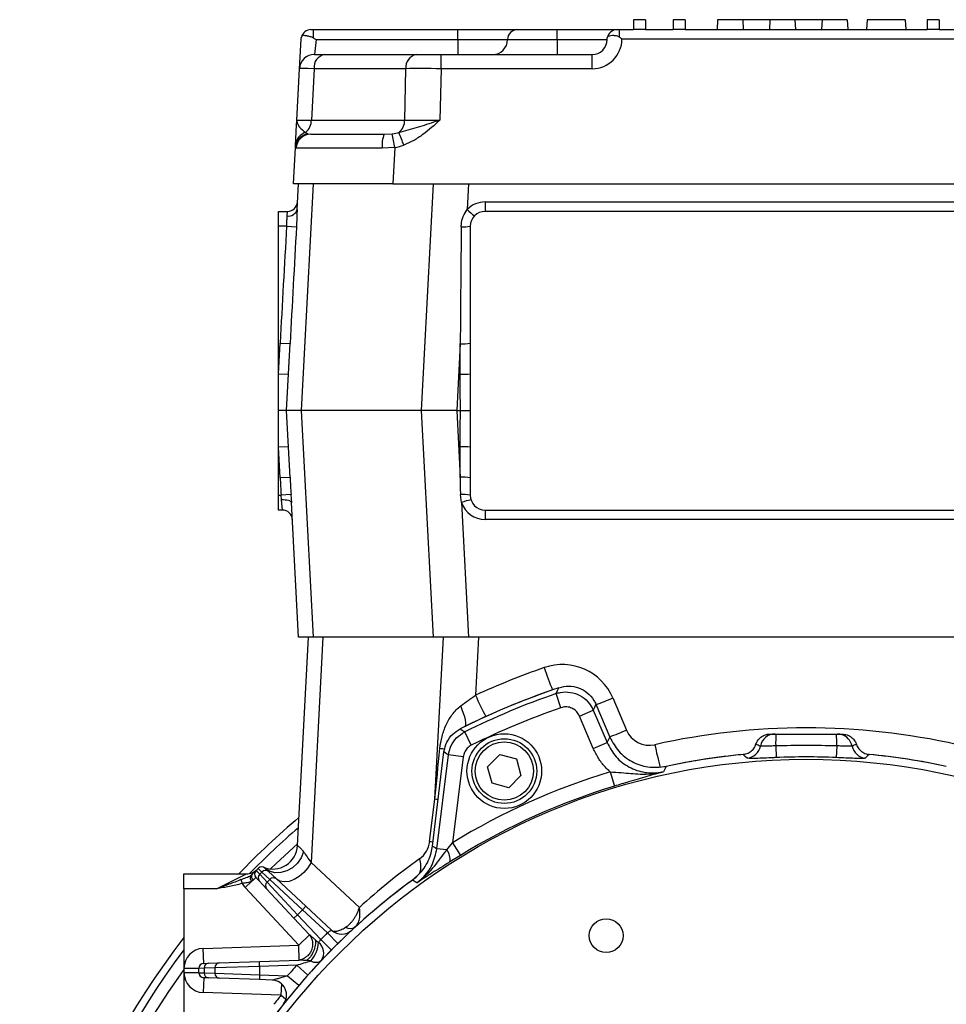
# Model space of a CAD drawing. Header units: millimetres. Extents: x -722 to 1902, y -809 to 1604.
# Tile 60 of 93: x 455 to 642, y 394 to 592. Entities that reach past the tile are written whole.
import ezdxf

# ---------------------------------------------------------------- set-up
doc = ezdxf.new("R2010")
doc.units = ezdxf.units.MM

msp = doc.modelspace()

# ---------------------------------------------------------------- linework, layer by layer
at = {"color": 7, "linetype": 'Continuous', "lineweight": 25}
for p, q in [((578.66, 591.73), (578.66, 589.73)), ((581.06, 591.73), (578.66, 591.73)), ((581.06, 591.73), (581.06, 589.73)), ((586.66, 591.73), (586.66, 589.73)), ((589.06, 591.73), (586.66, 591.73)), ((589.06, 591.73), (589.06, 589.73)), ((595.57, 591.73), (595.47, 589.73)), ((600.61, 591.73), (595.57, 591.73)), ((600.61, 591.73), (600.72, 589.73)), ((606.07, 591.73), (600.61, 591.73)), ((606.07, 591.73), (605.97, 589.73)), ((611.11, 591.73), (606.07, 591.73)), ((611.11, 591.73), (611.21, 589.73)), ((616.57, 591.73), (611.11, 591.73)), ((616.57, 591.73), (616.46, 589.73)), ((621.61, 591.73), (616.57, 591.73)), ((621.61, 591.73), (621.71, 589.73)), ((621.61, 591.73), (621.71, 589.73)), ((625.6, 591.73), (625.5, 589.73)), ((633.26, 591.73), (625.6, 591.73)), ((633.26, 591.73), (633.36, 589.73)), ((637.66, 591.73), (637.66, 589.73)), ((640.06, 591.73), (637.66, 591.73)), ((640.06, 591.73), (640.06, 589.73)), ((513.88, 589.73), (514.39, 589.73)), ((514.39, 588.07), (514.39, 589.73)), ((514.39, 589.73), (543.36, 589.73)), ((543.36, 587.73), (543.36, 589.73)), ((543.36, 589.73), (555.36, 589.73)), ((555.36, 589.73), (563.36, 589.73)), ((563.36, 587.73), (563.36, 589.73)), ((563.36, 589.73), (575.36, 589.73)), ((575.36, 589.73), (575.86, 589.73)), ((575.86, 588.23), (575.86, 589.73)), ((575.86, 589.73), (578.66, 589.73)), ((581.06, 589.73), (578.66, 589.73)), ((581.06, 589.73), (586.66, 589.73)), ((589.06, 589.73), (586.66, 589.73)), ((589.06, 589.73), (637.66, 589.73)), ((640.06, 589.73), (637.66, 589.73)), ((640.06, 589.73), (645.66, 589.73)), ((511.58, 581.89), (511.89, 587.84)), ((514.89, 587.73), (514.57, 584.73)), ((514.89, 587.73), (543.36, 587.73)), ((543.36, 587.73), (553.36, 587.73)), ((543.36, 587.73), (543.36, 584.73)), ((553.36, 587.73), (563.36, 587.73)), ((563.36, 587.73), (573.36, 587.73)), ((563.36, 587.73), (563.36, 584.73)), ((650.36, 587.84), (576.36, 587.84)), ((514.57, 584.73), (516.62, 584.73)), ((516.62, 584.73), (535.06, 584.73)), ((535.06, 584.73), (540, 584.73)), ((540, 581.89), (540, 584.73)), ((540, 584.73), (570.36, 584.73)), ((570.36, 581.89), (570.36, 584.73)), ((511.04, 571.58), (511.58, 581.89)), ((514.5, 581.89), (513.96, 571.58)), ((532.94, 581.89), (514.5, 581.89)), ((532.72, 571.58), (532.94, 581.89)), ((540, 581.89), (539.78, 571.58)), ((570.36, 581.89), (540, 581.89)), ((513.96, 571.58), (532.72, 571.58)), ((513.24, 568.82), (513.87, 568.73)), ((513.87, 568.73), (528.57, 568.73)), ((528.57, 568.73), (530.21, 568.82)), ((510.36, 558.73), (510.75, 566.06)), ((510.75, 566.06), (510.77, 566.54)), ((510.9, 565.91), (510.75, 566.06)), ((530.72, 566.06), (528.2, 565.91)), ((530.72, 566.06), (530.33, 558.73)), ((530.33, 558.73), (510.36, 558.73)), ((511.09, 553.61), (511.36, 558.73)), ((514.29, 558.73), (511.9, 513.23)), ((530.33, 558.73), (696.39, 558.73)), ((536.1, 513.23), (538.48, 558.73)), ((545.54, 558.73), (545.27, 553.61)), ((548.86, 555.13), (548.86, 553.23)), ((548.86, 555.13), (677.86, 555.13)), ((507.36, 550.23), (507.36, 553.23)), ((507.36, 553.23), (509.18, 553.23)), ((509.1, 552.32), (509.18, 553.23)), ((677.86, 553.23), (548.86, 553.23)), ((508.98, 550.23), (507.36, 550.23)), ((507.36, 520.62), (507.36, 550.23)), ((508.98, 550.23), (510.96, 550.12)), ((545.86, 550.23), (545.86, 520.62)), ((507.36, 520.62), (507.68, 526.77)), ((507.68, 526.77), (509.68, 526.66)), ((508.98, 513.23), (509.68, 526.66)), ((543.86, 526.66), (543.16, 513.23)), ((543.86, 520.52), (543.86, 526.66)), ((507.36, 513.23), (507.36, 520.62)), ((507.36, 520.62), (509.36, 520.52)), ((545.86, 520.62), (545.86, 513.23)), ((507.36, 505.84), (507.36, 513.23)), ((511.9, 513.23), (508.98, 513.23)), ((509.68, 499.8), (508.98, 513.23)), ((536.1, 513.23), (511.9, 513.23)), ((511.9, 513.23), (514.29, 467.73)), ((543.16, 513.23), (536.1, 513.23)), ((538.48, 467.73), (536.1, 513.23)), ((543.16, 513.23), (543.9, 513.23)), ((543.16, 513.23), (543.86, 499.8)), ((545.86, 513.23), (545.86, 505.84)), ((509.36, 505.95), (507.36, 505.84)), ((507.68, 499.7), (507.36, 505.84)), ((507.36, 496.23), (507.36, 505.84)), ((543.86, 499.8), (543.86, 505.95)), ((545.86, 505.84), (545.86, 496.23)), ((509.68, 499.8), (507.68, 499.7)), ((507.36, 496.23), (507.87, 496.23)), ((507.36, 493.23), (507.36, 496.23)), ((509.86, 496.34), (507.87, 496.23)), ((507.95, 495.27), (507.87, 496.23)), ((508.13, 493.23), (507.95, 495.27)), ((509.86, 496.34), (509.95, 494.73)), ((511.36, 467.73), (509.95, 494.73)), ((544.13, 494.73), (543.89, 496.34)), ((544.13, 494.73), (545.54, 467.73)), ((508.13, 493.23), (507.36, 493.23)), ((548.86, 493.23), (677.86, 493.23)), ((548.86, 493.23), (548.86, 491.34)), ((677.86, 491.34), (548.86, 491.34)), ((511.17, 425.85), (513.36, 467.73)), ((514.29, 467.73), (511.36, 467.73)), ((516.28, 467.73), (513.9, 422.41)), ((538.48, 467.73), (514.29, 467.73)), ((545.54, 467.73), (538.48, 467.73)), ((538.77, 435.16), (540.48, 467.73)), ((681.18, 467.73), (545.54, 467.73)), ((547.55, 467.73), (546.94, 456.03)), ((564.09, 453.52), (563.12, 456.36)), ((574.5, 455.49), (577.24, 449.03)), ((567.83, 451.86), (570.59, 453.03)), ((570.59, 453.03), (573.36, 446.51)), ((571.12, 454.22), (573.92, 447.6)), ((570.6, 445.34), (567.83, 451.86)), ((546.09, 445.98), (544.76, 448.66)), ((570.6, 445.34), (573.36, 446.51)), ((607.24, 445.86), (607.34, 443.5)), ((619.49, 445.86), (619.38, 443.5)), ((538.27, 425.74), (540.6, 444.65)), ((539.17, 425.21), (541.48, 444.03)), ((544.45, 443.66), (541.48, 444.03)), ((544.45, 443.66), (542.33, 426.41)), ((549.37, 441.68), (551.82, 444.13)), ((551.82, 444.13), (555.17, 443.24)), ((555.17, 443.24), (556.06, 439.89)), ((550.27, 438.34), (549.37, 441.68)), ((585.21, 441.74), (584.7, 440.66)), ((556.06, 439.89), (553.61, 437.44)), ((573.99, 440.64), (574.86, 437.78)), ((553.61, 437.44), (550.27, 438.34)), ((537.72, 426.62), (538.77, 435.16)), ((541.16, 424.97), (542.33, 426.41)), ((542.33, 426.41), (543.9, 423.86)), ((541.16, 424.97), (539.17, 425.21)), ((543.9, 423.86), (541.8, 422.56)), ((513.9, 422.41), (523.6, 413.4)), ((488.36, 420.16), (500.93, 420.16)), ((488.36, 417.16), (488.36, 420.16)), ((494.93, 417.16), (500.93, 420.16)), ((502.09, 420.07), (502.85, 420.84)), ((502.83, 419.45), (502.26, 418.87)), ((503.48, 418.76), (502.83, 419.45)), ((502.85, 420.84), (503.26, 421.24)), ((502.85, 420.84), (503.58, 420.07)), ((504.03, 420.52), (503.26, 421.24)), ((504.03, 420.52), (503.58, 420.07)), ((503.58, 420.07), (505.06, 418.47)), ((505.63, 419.04), (504.03, 420.52)), ((504.64, 421.27), (505.34, 420.62)), ((505.34, 420.62), (506.94, 419.14)), ((499.82, 419), (500.05, 418.21)), ((501.96, 418.64), (500.63, 417.41)), ((511.42, 405.84), (500.63, 417.41)), ((504.96, 417.16), (503.48, 418.76)), ((505.06, 418.47), (505.63, 419.04)), ((505.06, 418.47), (511.19, 411.95)), ((512.16, 412.92), (505.63, 419.04)), ((506.94, 419.14), (512.84, 413.66)), ((535.13, 418.35), (534.26, 418.89)), ((494.93, 417.16), (488.36, 417.16)), ((488.36, 417.16), (488.36, 401.17)), ((510.46, 411.27), (504.96, 417.16)), ((512.16, 412.92), (512.84, 413.66)), ((512.84, 413.66), (518.02, 408.85)), ((511.19, 411.95), (510.46, 411.27)), ((512.16, 412.92), (511.19, 411.95)), ((511.19, 411.95), (515.85, 406.96)), ((517.17, 408.28), (512.16, 412.92)), ((513.61, 407.89), (510.46, 411.27)), ((513.61, 407.89), (511.42, 405.84)), ((517.17, 408.28), (519.27, 406.14)), ((492.22, 405.17), (511.42, 405.84)), ((511.52, 402.84), (511.42, 405.84)), ((514.74, 406.92), (515.41, 406.35)), ((515.85, 406.96), (517.98, 404.85)), ((492.33, 402.17), (492.22, 405.17)), ((492.33, 402.17), (493.28, 402.21)), ((493.28, 402.21), (495.46, 402.28)), ((503.54, 401.56), (494.6, 401.28)), ((495.46, 402.28), (503.51, 402.56)), ((503.51, 402.56), (511.52, 402.84)), ((503.54, 401.56), (503.51, 402.56)), ((511.03, 401.83), (503.54, 401.56)), ((503.54, 401.56), (503.54, 399.9)), ((511.03, 401.83), (513.28, 399.83)), ((513.89, 402.66), (513, 402.73)), ((491.36, 401.17), (488.36, 401.17)), ((488.36, 401.17), (488.36, 400.29)), ((491.36, 400.29), (488.36, 400.29)), ((488.36, 400.29), (488.36, 389.45)), ((492.42, 401.21), (491.36, 401.17)), ((491.36, 400.29), (491.36, 401.17)), ((491.36, 400.29), (492.42, 400.26)), ((494.6, 401.28), (492.42, 401.21)), ((492.42, 401.21), (492.42, 400.26)), ((492.42, 400.26), (494.6, 400.18)), ((494.6, 400.18), (494.6, 401.28)), ((494.6, 400.18), (503.54, 399.9)), ((503.54, 399.9), (503.51, 398.9)), ((503.54, 399.9), (509.18, 399.7)), ((509.18, 399.7), (511.47, 397.76)), ((492.33, 399.29), (492.22, 396.29)), ((493.28, 399.26), (492.33, 399.29)), ((495.46, 399.18), (493.28, 399.26)), ((503.51, 398.9), (495.46, 399.18)), ((506.09, 398.81), (503.51, 398.9)), ((507.93, 398.09), (507.85, 395.75)), ((507.85, 395.75), (492.22, 396.29)), ((508.85, 394.94), (507.85, 395.75))]:
    msp.add_line(p, q, dxfattribs=at)
at = {"color": 7, "linetype": 'Continuous', "lineweight": 25, "flags": 128}
for points in [[(509.95, 494.73), (509.9, 494.85), (509.79, 494.96), (509.6, 495.06), (509.35, 495.15), (509.05, 495.21), (508.71, 495.25), (508.34, 495.27), (507.95, 495.27)], [(563.12, 456.36), (563.4, 456.96), (563.68, 457.55)], [(544.75, 449.72), (544.89, 449.87), (544.97, 450.16), (544.97, 450.56), (544.9, 451.08), (544.76, 451.69), (544.55, 452.37), (544.28, 453.11), (543.96, 453.88)], [(571.12, 454.22), (570.82, 453.55), (570.59, 453.03)], [(543.86, 449.28), (544.45, 448.87), (544.76, 448.66)], [(573.36, 446.51), (573.58, 446.95), (573.92, 447.6)], [(620.37, 448.14), (620.14, 448.19), (619.63, 448.23)], [(541.48, 444.03), (541.1, 444.29), (540.6, 444.65)], [(601.48, 443.41), (601.18, 443.69), (600.71, 444.13)], [(626.02, 444.13), (625.71, 443.85), (625.24, 443.41)], [(505.77, 421.13), (506.91, 422.24), (511.18, 426.16)], [(538.27, 425.74), (538.8, 425.43), (539.17, 425.21)], [(512.39, 424.58), (511.9, 423.38), (511.14, 422.29), (510.16, 421.39), (509.03, 420.75), (507.82, 420.4), (506.64, 420.37), (505.55, 420.67), (504.64, 421.27)], [(513.9, 422.41), (513.27, 421.37), (512.45, 420.42), (511.51, 419.61), (510.49, 419.01), (509.47, 418.64), (508.5, 418.54), (507.65, 418.7), (506.97, 419.11)]]:
    msp.add_lwpolyline(points, dxfattribs=at)
at = {"color": 7, "linetype": 'Continuous', "lineweight": 25}
for centre, radius in [((552.72, 440.79), 7.5), ((552.72, 440.79), 6.5), ((552.72, 440.79), 5.85), ((613.36, 310.73), 132.43), ((573.18, 407.74), 3.4)]:
    msp.add_circle(centre, radius, dxfattribs=at)
for centre, radius, start, end in [((513.88, 587.73), 2, 90, 165.5008), ((555.36, 587.73), 2, 90, 180), ((575.36, 587.73), 2, 90, 170.2303), ((550.36, 587.73), 3, 270, 0), ((570.36, 587.89), 6, 270, 359.5002), ((570.36, 587.73), 3, 270, 0), ((514.57, 581.73), 3, 90, 177), ((517.11, 582.15), 2.63, 100.8295, 185.7883), ((535.55, 582.15), 2.63, 100.8295, 185.7883), ((510.72, 571.54), 3.24, 310.0565, 0.6084), ((529.47, 571.54), 3.24, 310.0565, 0.6084), ((513.71, 565.89), 2.97, 99.1196, 176.6876), ((513.59, 566.35), 2.83, 106.1449, 175.979), ((513.88, 565.75), 2.99, 90.2112, 176.8918), ((533.99, 566.57), 5.83, 158.2595, 186.5588), ((421.39, 547.44), 110.91, 9.666, 11.1138), ((464.36, 541.9), 72.48, 19.8746, 22.0044), ((509.18, 555.23), 2, 270, 357), ((548.86, 550.13), 5, 90, 135.8501), ((509.39, 554.05), 1.76, 260.2249, 345.4261), ((554.47, 562.41), 12.72, 223.7351, 232.4288), ((548.86, 550.23), 3, 90, 180), ((544.48, 557.69), 7.59, 266.8483, 280.4687), ((544.36, 536.29), 9.65, 267.0366, 278.9552), ((544.36, 530.15), 9.65, 267.0366, 278.9552), ((544.36, 496.31), 9.65, 81.0448, 92.9634), ((544.36, 490.17), 9.65, 81.0448, 92.9634), ((544.38, 487.04), 9.31, 80.8339, 92.9917), ((547.79, 485.48), 9.95, 100.2112, 111.5692), ((548.86, 496.34), 5, 198.7754, 270), ((548.86, 496.23), 3, 180, 270), ((508.13, 491.23), 2, 3, 90), ((613.36, 310.47), 160, 109.194, 114.5289), ((564.38, 451.19), 11, 23, 109.194), ((625.19, 482.79), 67.84, 198.223, 202.2389), ((613.36, 310.73), 155, 108.6952, 116.6424), ((613.36, 310.73), 155, 109.194, 116.2743), ((613.36, 310.73), 154.05, 109.0367, 116.4453), ((596.44, 477.35), 53.9, 203.3034, 208.3683), ((546.23, 521.53), 71.84, 290.2972, 293.1787), ((613.36, 310.73), 151.05, 109.0367, 116.4453), ((548.97, 515.07), 71.84, 290.2972, 293.1787), ((581.85, 450.98), 5, 203, 282.6422), ((613.36, 310.47), 139, 77.3578, 102.6422), ((607.1, 445.24), 3, 90.0408, 168.929), ((662.76, 446.38), 55.53, 178.085, 180.5287), ((563.96, 446.38), 55.53, 359.4713, 1.915), ((619.63, 445.24), 3, 11.0791, 75.6385), ((524.01, 324.29), 122.05, 82.0842, 82.5778), ((682.31, 467.22), 101.59, 191.9956, 194.6719), ((601.21, 446.4), 3.01, 275.2832, 348.7099), ((625.52, 446.4), 3.01, 191.2901, 264.7168), ((613.36, 310.73), 134, 95.2026, 102.1306), ((613.36, 310.73), 134, 95.4197, 102.126), ((613.36, 310.73), 132.91, 87.405, 92.595), ((613.36, 310.73), 134, 77.874, 84.6475), ((613.36, 310.73), 134, 77.874, 84.5803), ((613.36, 310.73), 135.75, 106.8599, 121.5496), ((613.36, 310.73), 132.75, 106.8599, 121.5496), ((529.85, 371.61), 64.17, 81.4213, 82.0069), ((613.36, 310.73), 158, 130.1608, 136.1668), ((613.36, 310.73), 156.5, 130.678, 135.605), ((506.17, 426.11), 5, 248.3764, 357), ((532.76, 427.23), 5, 305.7507, 353), ((528.8, 363.07), 64.17, 81.4213, 82.0069), ((538.8, 423.06), 3.03, 350.627, 38.9821), ((503.96, 420.54), 1, 47.1248, 135), ((616.89, 310.36), 139, 125.7507, 132.1586), ((531.81, 421.67), 4.15, 342.2082, 21.1454), ((500.93, 423.16), 3, 270, 315), ((502.69, 419.36), 1.02, 151.5058, 224.4972), ((502.81, 419.56), 0.889, 145.0711, 231.3858), ((503.56, 420.13), 1, 135, 223), ((504.21, 419.36), 0.948, 131.6379, 219.7566), ((504.74, 419.89), 0.948, 50.3607, 138.384), ((613.36, 310.73), 134, 125.7507, 144.2493), ((506.33, 418.41), 0.948, 50.3607, 138.384), ((503.56, 420.13), 4, 208.7755, 223), ((505.69, 417.77), 0.948, 131.6379, 219.7566), ((613.36, 310.73), 134, 126.1805, 143.8195), ((521.74, 410.94), 1.79, 238.3076, 304.8428), ((613.36, 310.73), 137, 134.6009, 135.3818), ((520.06, 411.05), 3, 227.1248, 312.9251), ((613.36, 310.73), 158, 142.2921, 217.7079), ((508.96, 406.86), 6.47, 319.5217, 355.4783), ((513.78, 404.26), 2.65, 326.3512, 52.0092), ((613.36, 310.73), 156.5, 143.0082, 216.9918), ((492.36, 401.17), 4, 92, 180), ((492.36, 401.17), 1, 92, 180), ((493.36, 401.26), 0.948, 95.2434, 183.3621), ((495.54, 401.34), 0.948, 95.2434, 183.3621), ((613.36, 310.73), 137, 138.3241, 139.5018), ((514.84, 404.26), 1.87, 239.2729, 307.924), ((613.36, 310.73), 154.16, 144.1803, 152.2175), ((492.36, 400.29), 4, 180, 268), ((492.36, 400.29), 1, 180, 268), ((493.36, 400.2), 0.948, 176.6379, 264.7566), ((495.54, 400.13), 0.948, 176.6379, 264.7566), ((505.98, 395.81), 3, 321.609, 88), ((613.36, 310.73), 135.5, 141.1401, 142.1114)]:
    msp.add_arc(centre, radius, start, end, dxfattribs=at)
for centre, major_axis, ratio, start_param, end_param in [((521.58, 581.73), (10.01, -0.16), 0.006493, 2.357091, 3.141354), ((540.01, 581.73), (10, -0.07), 0.015693, 1.571694, 2.355957), ((521.06, 571.73), (10.02, 0.16), 0.006472, 3.141152, 3.925415), ((539.79, 571.73), (10, 0.07), 0.015685, 3.926547, 4.71081), ((514.05, 571.73), (0.61, 2.97), 0.692211, 2.811648, 3.042187), ((528.39, 571.73), (6.37, -0.19), 0.469931, 5.01635, 5.24689), ((530.76, 565.73), (20.02, -0.16), 0.007824, 1.699164, 3.015267), ((528.39, 571.89), (8.49, -0.44), 0.705175, 5.026744, 5.257283), ((519.67, 526.14), (-12.02, -229.29), 0.052264, 4.609845, 4.712389), ((519.67, 526.14), (12.01, 229.18), 0.043574, 1.468252, 1.570796), ((543.86, 526.14), (2, 229.18), 0.00002, 1.465969, 1.568513), ((519.67, 500.33), (12.02, -229.29), 0.052264, 4.712389, 4.727513), ((519.67, 500.33), (-12.01, 229.18), 0.043574, 1.570796, 1.58592), ((543.86, 500.33), (-2, 229.18), 0.00002, 1.57308, 1.588204), ((553.82, 586.87), (21.21, 213.69), 0.000057, 3.923036, 3.988347), ((520.53, 413.35), (-9.33, 13.04), 0.010166, 0.525706, 0.7954)]:
    msp.add_ellipse(centre, major_axis=major_axis, ratio=ratio, start_param=start_param, end_param=end_param, dxfattribs=at)
for points, knots in [([(511.89, 587.84), (511.89, 587.84), (511.9, 587.97), (511.92, 588.11), (511.95, 588.23)], [0, 0, 0, 0, 0.0171, 1, 1, 1, 1]), ([(511.95, 588.23), (511.99, 588.33), (512.08, 588.54), (512.41, 588.61), (512.94, 588.57), (513.59, 588.42), (514.11, 588.24), (514.34, 588.1), (514.39, 588.07)], [0, 0, 0, 0, 0.157335, 0.360401, 0.566737, 0.788148, 0.959168, 1, 1, 1, 1]), ([(514.39, 588.07), (514.55, 587.96), (514.72, 587.85), (514.88, 587.73), (514.89, 587.73)], [0, 0, 0, 0, 0.981889, 1, 1, 1, 1]), ([(573.36, 587.73), (573.36, 587.73), (573.36, 587.85), (573.38, 587.96), (573.39, 588.07)], [0, 0, 0, 0, 0.018111, 1, 1, 1, 1]), ([(573.39, 588.07), (573.43, 588.18), (573.51, 588.38), (573.86, 588.53), (574.41, 588.62), (575.07, 588.57), (575.58, 588.42), (575.8, 588.28), (575.86, 588.23)], [0, 0, 0, 0, 0.180635, 0.359145, 0.574557, 0.795669, 0.939638, 1, 1, 1, 1]), ([(575.86, 588.23), (576.03, 588.11), (576.19, 587.97), (576.36, 587.84), (576.36, 587.84)], [0, 0, 0, 0, 0.9829, 1, 1, 1, 1]), ([(510.77, 566.54), (510.79, 566.83), (510.82, 567.41), (510.9, 569.07), (510.98, 570.56), (511.04, 571.57), (511.04, 571.58)], [0, 0, 0, 0, 0.245452, 0.496364, 0.998116, 1, 1, 1, 1]), ([(511.04, 571.58), (511.04, 571.57), (511.03, 571.49), (511.04, 571.01), (511.47, 570.08), (512.36, 569.4), (512.8, 569.06)], [0, 0, 0, 0, 0.002309, 0.087069, 0.540409, 1, 1, 1, 1]), ([(531.56, 569.06), (532.79, 569.4), (535.24, 570.08), (538.02, 571.01), (539.53, 571.49), (539.77, 571.57), (539.78, 571.58)], [0, 0, 0, 0, 0.459591, 0.912931, 0.997691, 1, 1, 1, 1]), ([(539.78, 571.58), (539.77, 571.57), (538.68, 570.56), (537.02, 569.08), (534.56, 567.42), (533.21, 566.84), (532.52, 566.54)], [0, 0, 0, 0, 0.001884, 0.503638, 0.749597, 1, 1, 1, 1]), ([(508.98, 550.23), (509, 550.57), (509.06, 551.24), (509.07, 551.93), (509.09, 552.25), (509.1, 552.32)], [0, 0, 0, 0, 0.436909, 0.873312, 1, 1, 1, 1]), ([(511.09, 553.61), (511.09, 553.49), (511.06, 552.94), (511.04, 551.78), (510.99, 550.68), (510.96, 550.12)], [0, 0, 0, 0, 0.121635, 0.5546193, 1, 1, 1, 1]), ([(544.07, 550.12), (544.07, 550.28), (544.1, 550.99), (544.37, 552.25), (544.98, 553.16), (545.27, 553.61)], [0, 0, 0, 0, 0.128076, 0.572027, 1, 1, 1, 1]), ([(543.9, 513.23), (543.89, 514.56), (543.87, 516.99), (543.86, 519.42), (543.86, 520.52)], [0, 0, 0, 0, 0.548282, 1, 1, 1, 1]), ([(508.98, 513.23), (508.95, 513.23), (508.91, 513.23), (508.55, 513.23), (508.04, 513.23), (507.6, 513.23), (507.37, 513.23), (507.36, 513.23)], [0, 0, 0, 0, 0.253478, 0.498883, 0.744453, 0.990018, 1, 1, 1, 1]), ([(543.86, 505.95), (543.86, 507.28), (543.87, 509.71), (543.89, 512.14), (543.9, 513.23)], [0, 0, 0, 0, 0.5482822, 1, 1, 1, 1]), ([(543.9, 513.23), (544.13, 513.23), (544.59, 513.23), (545.19, 513.23), (545.64, 513.23), (545.81, 513.23), (545.86, 513.23), (545.86, 513.23)], [0, 0, 0, 0, 0.253478, 0.498883, 0.744453, 0.990018, 1, 1, 1, 1]), ([(563.68, 457.55), (564.34, 457.71), (565.66, 458.01), (567.69, 457.61), (569.46, 456.61), (570.57, 455.35), (570.99, 454.48), (571.12, 454.22)], [0, 0, 0, 0, 0.225592, 0.451198, 0.676507, 0.901725, 1, 1, 1, 1]), ([(563.12, 456.36), (563.41, 456.44), (564.34, 456.72), (566.03, 456.72), (567.96, 456.06), (569.61, 454.81), (570.26, 453.63), (570.59, 453.03)], [0, 0, 0, 0, 0.101814, 0.326127, 0.550607, 0.775363, 1, 1, 1, 1]), ([(539.78, 445.31), (539.86, 446.14), (540.01, 446.96), (540.32, 448.15), (540.44, 448.55), (540.71, 449.32), (540.87, 449.7), (541.2, 450.44), (541.39, 450.79), (541.8, 451.49), (542.02, 451.83), (542.75, 452.8), (543.3, 453.38), (543.96, 453.88)], [0, 0, 0, 0, 0.25, 0.25, 0.375, 0.375, 0.5, 0.5, 0.625, 0.625, 0.75, 0.75, 1, 1, 1, 1]), ([(567.83, 451.86), (567.67, 452.16), (567.34, 452.75), (566.52, 453.38), (565.55, 453.71), (564.71, 453.7), (564.24, 453.57), (564.09, 453.52)], [0, 0, 0, 0, 0.224698, 0.449409, 0.673823, 0.898141, 1, 1, 1, 1]), ([(540.6, 444.65), (540.75, 445.31), (541.04, 446.63), (542.24, 448.27), (543.33, 448.95), (543.86, 449.28)], [0, 0, 0, 0, 0.342903, 0.685813, 1, 1, 1, 1]), ([(541.48, 444.03), (541.61, 444.64), (541.89, 445.9), (543.04, 447.58), (544.19, 448.3), (544.76, 448.66)], [0, 0, 0, 0, 0.316542, 0.658297, 1, 1, 1, 1]), ([(573.92, 447.6), (574.46, 446.61), (575.55, 444.63), (578.29, 442.57), (581.63, 441.36), (583.98, 441.61), (585.21, 441.74)], [0, 0, 0, 0, 0.244427, 0.488865, 0.733048, 1, 1, 1, 1]), ([(603.27, 446.17), (603.4, 446.48), (603.68, 447.1), (604.45, 447.79), (605.3, 448.17), (605.88, 448.22), (606.12, 448.23)], [0, 0, 0, 0, 0.268952, 0.537887, 0.807253, 1, 1, 1, 1]), ([(606.12, 448.23), (606.29, 448.23), (606.62, 448.23), (606.93, 448.23), (607.09, 448.23)], [0, 0, 0, 0, 0.489625, 1, 1, 1, 1]), ([(607.09, 448.23), (607.09, 448.23), (607.1, 448.23), (607.11, 448.23), (607.14, 448.23), (607.18, 448.23), (607.21, 448.23), (607.25, 448.23), (607.27, 448.23)], [0, 0, 0, 0, 0.050004, 0.308522, 0.568252, 0.607527, 0.800366, 1, 1, 1, 1]), ([(619.46, 448.23), (619.46, 448.23), (619.48, 448.23), (619.51, 448.23), (619.55, 448.23), (619.58, 448.23), (619.61, 448.23), (619.63, 448.23), (619.63, 448.23), (619.63, 448.23)], [0, 0, 0, 0, 0.001817, 0.199657, 0.39249, 0.431764, 0.691486, 0.949998, 1, 1, 1, 1]), ([(619.63, 448.23), (619.79, 448.23), (620.1, 448.23), (620.44, 448.23), (620.6, 448.23)], [0, 0, 0, 0, 0.510375, 1, 1, 1, 1]), ([(620.6, 448.23), (620.94, 448.2), (621.62, 448.13), (622.52, 447.61), (623.15, 446.93), (623.37, 446.39), (623.46, 446.17)], [0, 0, 0, 0, 0.270092, 0.540194, 0.810012, 1, 1, 1, 1]), ([(546.09, 445.98), (545.81, 445.8), (545.24, 445.44), (544.66, 444.6), (544.52, 443.97), (544.45, 443.66)], [0, 0, 0, 0, 0.341717, 0.683442, 1, 1, 1, 1]), ([(573.99, 440.64), (573.64, 440.98), (572.76, 441.8), (571.56, 443.35), (570.92, 444.67), (570.6, 445.34)], [0, 0, 0, 0, 0.249828, 0.619556, 1, 1, 1, 1]), ([(573.36, 446.51), (573.9, 445.52), (574.98, 443.53), (577.73, 441.45), (580.84, 440.39), (583.12, 440.38), (584.35, 440.58), (584.58, 440.63), (584.7, 440.66)], [0, 0, 0, 0, 0.243337, 0.486602, 0.729604, 0.948745, 0.972961, 1, 1, 1, 1]), ([(600.71, 444.13), (601.04, 444.2), (601.7, 444.33), (602.55, 444.93), (603.05, 445.59), (603.22, 446.04), (603.27, 446.17)], [0, 0, 0, 0, 0.291791, 0.5835989, 0.8750382, 1, 1, 1, 1]), ([(604.16, 445.81), (604.01, 445.87), (603.72, 445.99), (603.42, 446.11), (603.27, 446.17)], [0, 0, 0, 0, 0.503848, 1, 1, 1, 1]), ([(607.24, 445.86), (606.89, 445.85), (606.2, 445.82), (605.28, 445.78), (604.58, 445.77), (604.23, 445.78), (604.17, 445.8), (604.16, 445.81)], [0, 0, 0, 0, 0.2214687, 0.4429378, 0.6643976, 0.8858998, 1, 1, 1, 1]), ([(622.57, 445.81), (622.52, 445.8), (622.41, 445.77), (621.83, 445.77), (621.01, 445.8), (620.18, 445.83), (619.66, 445.86), (619.49, 445.86)], [0, 0, 0, 0, 0.222443, 0.444923, 0.66663, 0.888099, 1, 1, 1, 1]), ([(623.46, 446.17), (623.31, 446.11), (623.01, 445.99), (622.72, 445.87), (622.57, 445.81)], [0, 0, 0, 0, 0.496152, 1, 1, 1, 1]), ([(623.46, 446.17), (623.46, 446.16), (623.58, 445.82), (623.92, 445.21), (624.68, 444.53), (625.43, 444.21), (625.89, 444.15), (626.02, 444.13)], [0, 0, 0, 0, 0.015197, 0.306993, 0.598421, 0.889746, 1, 1, 1, 1]), ([(607.34, 443.5), (607.01, 443.49), (606.01, 443.44), (604.42, 443.38), (602.87, 443.33), (601.78, 443.33), (601.58, 443.38), (601.48, 443.41)], [0, 0, 0, 0, 0.113497, 0.333357, 0.554105, 0.776491, 1, 1, 1, 1]), ([(625.24, 443.41), (625.21, 443.39), (625.1, 443.35), (624.45, 443.32), (623.12, 443.35), (621.36, 443.42), (620.04, 443.47), (619.38, 443.5)], [0, 0, 0, 0, 0.113213, 0.336509, 0.558917, 0.779982, 1, 1, 1, 1]), ([(573.99, 440.64), (574.74, 440.6), (576.8, 440.46), (579.53, 440.16), (582.14, 440.22), (583.68, 440.43), (584.47, 440.6), (584.69, 440.66), (584.7, 440.66)], [0, 0, 0, 0, 0.200834, 0.557053, 0.771312, 0.93599, 0.998205, 1, 1, 1, 1]), ([(584.7, 440.66), (584.7, 440.66), (584.16, 440.51), (583.08, 440.21), (581.4, 439.72), (579.61, 439.2), (577.47, 438.56), (575.81, 438.06), (574.86, 437.78)], [0, 0, 0, 0, 0.001332, 0.19464, 0.386698, 0.569618, 0.752071, 1, 1, 1, 1]), ([(511.17, 425.85), (511.17, 425.84), (511.2, 425.81), (511.31, 425.72), (511.39, 425.65), (511.61, 425.47), (511.75, 425.35), (512.05, 425.02), (512.22, 424.83), (512.39, 424.58)], [0, 0, 0, 0, 0.25, 0.25, 0.5, 0.5, 0.75, 0.75, 1, 1, 1, 1]), ([(534.26, 418.89), (535.1, 419.64), (536.77, 421.15), (537.93, 423.7), (538.2, 425.27), (538.27, 425.74)], [0, 0, 0, 0, 0.412556, 0.825117, 1, 1, 1, 1]), ([(535.13, 418.35), (535.51, 418.65), (536.76, 419.65), (538.43, 421.91), (538.92, 424.11), (539.17, 425.21)], [0, 0, 0, 0, 0.177794, 0.588889, 1, 1, 1, 1]), ([(535.13, 418.35), (535.13, 418.35), (536.34, 419.2), (538.39, 421.14), (540.13, 423.57), (541.05, 424.82), (541.16, 424.97)], [0, 0, 0, 0, 0.0021323, 0.4947434, 0.9408024, 1, 1, 1, 1]), ([(504.66, 421.35), (504.6, 421.37), (504.49, 421.41), (504.39, 421.45), (504.39, 421.44), (504.39, 421.44)], [0, 0, 0, 0, 0.412046, 0.803177, 1, 1, 1, 1]), ([(541.8, 422.56), (541.61, 422.45), (540.8, 421.94), (539.45, 421.1), (537.37, 419.79), (536.01, 418.92), (535.13, 418.35), (535.13, 418.35)], [0, 0, 0, 0, 0.072058, 0.309641, 0.547893, 0.998341, 1, 1, 1, 1]), ([(499.82, 419), (500.16, 419.14), (500.52, 419.26), (501.03, 419.46), (501.2, 419.53), (501.52, 419.68), (501.67, 419.76), (501.8, 419.84)], [0, 0, 0, 0, 0.5, 0.5, 0.75, 0.75, 1, 1, 1, 1]), ([(499.82, 419), (499.03, 418.66), (498.21, 418.35), (496.58, 417.75), (495.75, 417.45), (494.93, 417.16)], [0, 0, 0, 0, 0.5, 0.5, 1, 1, 1, 1]), ([(500.05, 418.21), (499.21, 417.96), (498.36, 417.78), (496.65, 417.45), (495.79, 417.3), (494.93, 417.16)], [0, 0, 0, 0, 0.5, 0.5, 1, 1, 1, 1]), ([(501.96, 418.64), (501.84, 418.58), (501.69, 418.53), (501.39, 418.45), (501.23, 418.41), (500.9, 418.35), (500.73, 418.33), (500.4, 418.27), (500.23, 418.24), (500.05, 418.21)], [0, 0, 0, 0, 0.25, 0.25, 0.5, 0.5, 0.75, 0.75, 1, 1, 1, 1]), ([(520.8, 409.41), (521.12, 409.61), (521.42, 409.85), (521.85, 410.27), (521.99, 410.43), (522.26, 410.74), (522.39, 410.91), (522.63, 411.26), (522.75, 411.44), (522.96, 411.81), (523.06, 412), (523.24, 412.39), (523.33, 412.59), (523.44, 412.89), (523.47, 412.99), (523.54, 413.2), (523.57, 413.3), (523.6, 413.4)], [0, 0, 0, 0, 0.25, 0.25, 0.375, 0.375, 0.5, 0.5, 0.625, 0.625, 0.75, 0.75, 0.875, 0.875, 0.9375, 0.9375, 1, 1, 1, 1]), ([(522.77, 409.47), (522.98, 409.66), (523.16, 409.9), (523.37, 410.31), (523.44, 410.46), (523.55, 410.78), (523.59, 410.94), (523.66, 411.28), (523.69, 411.46), (523.72, 411.83), (523.73, 412.02), (523.72, 412.4), (523.71, 412.6), (523.68, 412.9), (523.67, 413), (523.64, 413.2), (523.62, 413.3), (523.6, 413.4)], [0, 0, 0, 0, 0.25, 0.25, 0.375, 0.375, 0.5, 0.5, 0.625, 0.625, 0.75, 0.75, 0.875, 0.875, 0.9375, 0.9375, 1, 1, 1, 1]), ([(513.61, 407.89), (513.7, 407.76), (514.06, 407.26), (514.25, 406.27), (514.16, 405.24), (513.85, 404.46), (513.37, 403.79), (512.72, 403.29), (512.08, 402.94), (511.7, 402.87), (511.52, 402.84)], [0, 0, 0, 0, 0.071629, 0.283274, 0.452298, 0.539363, 0.660215, 0.82371, 0.914938, 1, 1, 1, 1]), ([(513.61, 407.89), (513.61, 407.89), (513.61, 407.89), (513.62, 407.88), (513.63, 407.87), (513.66, 407.85), (513.7, 407.82), (513.75, 407.77), (513.81, 407.72), (513.89, 407.65), (514.01, 407.55), (514.15, 407.42), (514.32, 407.28), (514.52, 407.11), (514.66, 406.99), (514.74, 406.92)], [0, 0, 0, 0, 0.017259, 0.035314, 0.054985, 0.076912, 0.119677, 0.172665, 0.223729, 0.280521, 0.395491, 0.515558, 0.648773, 0.807145, 1, 1, 1, 1]), ([(517.17, 408.28), (517.27, 408.36), (517.38, 408.44), (517.58, 408.58), (517.68, 408.64), (517.84, 408.74), (517.9, 408.78), (517.99, 408.84), (518.02, 408.85), (518.02, 408.85)], [0, 0, 0, 0, 0.25, 0.25, 0.5, 0.5, 0.75, 0.75, 1, 1, 1, 1]), ([(518.02, 408.85), (518.13, 408.75), (518.28, 408.68), (518.64, 408.62), (518.86, 408.62), (519.22, 408.69), (519.34, 408.73), (519.61, 408.81), (519.75, 408.87), (520.18, 409.05), (520.48, 409.21), (520.8, 409.41)], [0, 0, 0, 0, 0.25, 0.25, 0.5, 0.5, 0.625, 0.625, 0.75, 0.75, 1, 1, 1, 1]), ([(514.74, 406.92), (514.79, 406.6), (514.79, 406.22), (514.66, 405.43), (514.54, 405.01), (514.21, 404.22), (514, 403.84), (513.53, 403.19), (513.27, 402.92), (513, 402.73)], [0, 0, 0, 0, 0.25, 0.25, 0.5, 0.5, 0.75, 0.75, 1, 1, 1, 1]), ([(511.03, 401.83), (511.51, 401.97), (511.99, 402.11), (512.94, 402.39), (513.42, 402.53), (513.89, 402.66)], [0, 0, 0, 0, 0.5, 0.5, 1, 1, 1, 1]), ([(513, 402.73), (512.9, 402.74), (512.71, 402.75), (512.45, 402.77), (512.23, 402.79), (512.04, 402.8), (511.89, 402.81), (511.78, 402.82), (511.7, 402.83), (511.63, 402.84), (511.57, 402.84), (511.53, 402.84), (511.52, 402.84), (511.52, 402.84)], [0, 0, 0, 0, 0.192911, 0.351355, 0.484619, 0.604731, 0.719742, 0.77654, 0.827638, 0.880632, 0.923426, 0.964897, 1, 1, 1, 1]), ([(506.09, 398.81), (506.09, 398.81), (506.11, 398.82), (506.19, 398.84), (506.25, 398.86), (506.42, 398.91), (506.54, 398.95), (506.93, 399.06), (507.21, 399.14), (507.77, 399.31), (508.05, 399.39), (508.61, 399.55), (508.9, 399.62), (509.18, 399.7)], [0, 0, 0, 0, 0.0625, 0.0625, 0.125, 0.125, 0.25, 0.25, 0.5, 0.5, 0.75, 0.75, 1, 1, 1, 1])]:
    msp.add_open_spline(points, degree=3, knots=knots, dxfattribs=at)
for points in [[(543.96, 453.88), (544.93, 454.6), (545.93, 455.32), (546.94, 456.03)], [(607.27, 448.23), (609.3, 448.23), (613.36, 448.23), (617.43, 448.23), (619.46, 448.23)], [(619.49, 445.86), (617.45, 445.9), (613.36, 445.97), (609.28, 445.9), (607.24, 445.86)], [(501.8, 419.84), (501.91, 419.92), (502.01, 419.99), (502.09, 420.07)], [(502.26, 418.87), (502.18, 418.79), (502.08, 418.71), (501.96, 418.64)], [(515.41, 406.35), (515.52, 406.51), (515.67, 406.74), (515.85, 406.96)]]:
    msp.add_open_spline(points, degree=3, dxfattribs=at)

doc.saveas('drawing.dxf')
